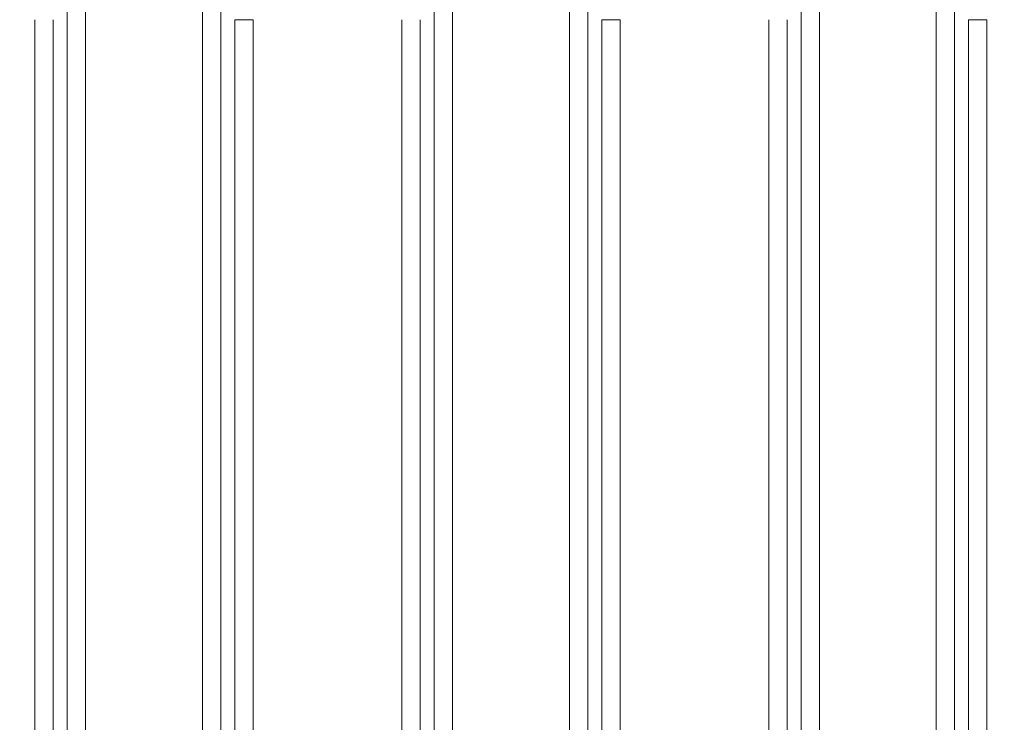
# Model space of a CAD drawing. Header units: millimetres. Extents: x 5 to 415, y 5 to 292.
# Tile 71 of 112: x 320 to 330, y 156 to 164. Entities that reach past the tile are written whole.
import ezdxf

# ---------------------------------------------------------------- set-up
doc = ezdxf.new("R2010")
doc.units = ezdxf.units.MM
doc.layers.add('Sichtbar schmal (ISO)', color=7, linetype='Continuous', lineweight=18)
doc.layers.add('Symbol (ISO)', color=7, linetype='Continuous', lineweight=25)
doc.styles.add('Notiztext (ISO)', font='isocpeur.ttf')
doc.dimstyles.new('Standard - Methode 1b (ISO)$7', dxfattribs={"dimtxt": 3.5, "dimasz": 2.5, "dimexe": 2, "dimexo": 0, "dimgap": 0.762, "dimtad": 1, "dimtoh": 1, "dimdsep": 46, "dimtxsty": 'Notiztext (ISO)', "dimcen": 0.09, "dimdle": 10, "dimclrd": 256, "dimclre": 256, "dimclrt": 256, "dimazin": 2, "dimtfac": 1, "dimtmove": 0, "dimatfit": 3, "dimfxl": 1, "dimtolj": 1, "dimlwd": -1, "dimlwe": -1, "dimarcsym": 0})

msp = doc.modelspace()

# ---------------------------------------------------------------- linework, layer by layer
at = {"layer": 'Sichtbar schmal (ISO)'}
for p, q in [((320.18175764, 143.90378978), (320.18175764, 168.44120817)), ((320.38148355, 168.45347688), (320.38148355, 143.89152107)), ((321.65600638, 143.89152107), (321.65600638, 168.45347688)), ((321.85573229, 168.44120817), (321.85573229, 143.90378978)), ((324.18175764, 143.90378978), (324.18175764, 168.44120817)), ((324.38148355, 168.45347688), (324.38148355, 143.89152107)), ((325.65600638, 143.89152107), (325.65600638, 168.45347688)), ((325.85573229, 168.44120817), (325.85573229, 143.90378978)), ((328.18175764, 143.90378978), (328.18175764, 168.44120817)), ((328.38148355, 168.45347688), (328.38148355, 143.89152107)), ((329.65600638, 143.89152107), (329.65600638, 168.45347688)), ((329.85573229, 168.44120817), (329.85573229, 143.90378978)), ((319.82895205, 148.69549808), (319.82895205, 163.64949987)), ((320.02867796, 163.64949987), (320.02867796, 148.69549808)), ((322.00881197, 148.69549808), (322.00881197, 163.64949987)), ((322.00881197, 163.64949987), (322.20853788, 163.64949987)), ((322.20853788, 163.64949987), (322.20853788, 148.69549808)), ((323.82895205, 148.69549808), (323.82895205, 163.64949987)), ((324.02867796, 163.64949987), (324.02867796, 148.69549808)), ((326.00881197, 148.69549808), (326.00881197, 163.64949987)), ((326.00881197, 163.64949987), (326.20853788, 163.64949987)), ((326.20853788, 163.64949987), (326.20853788, 148.69549808)), ((327.82895205, 148.69549808), (327.82895205, 163.64949987)), ((328.02867796, 163.64949987), (328.02867796, 148.69549808)), ((330.00881197, 148.69549808), (330.00881197, 163.64949987)), ((330.00881197, 163.64949987), (330.20853788, 163.64949987)), ((330.20853788, 163.64949987), (330.20853788, 148.69549808))]:
    msp.add_line(p, q, dxfattribs=at)

# ---------------------------------------------------------------- leaders
at = {"layer": 'Symbol (ISO)', "annotation_type": 0, "has_hookline": 1, "hookline_direction": 0, "text_width": 20.64677992}
msp.add_leader([(307.44652101, 157.91951856), (321.02361618, 180.08790247), (323.52361618, 180.08790247)], dimstyle='Standard - Methode 1b (ISO)$7', override={"dimtad": 0}, dxfattribs=at)

doc.saveas('drawing.dxf')
